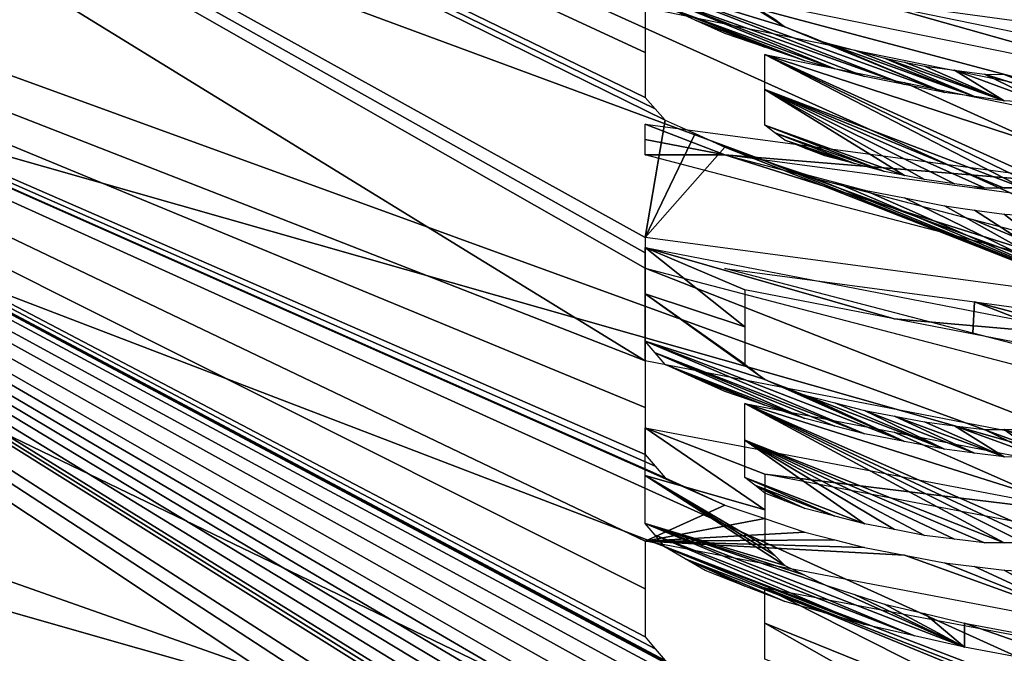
# Model space of a CAD drawing. Header units: millimetres. Extents: x -121 to 75, y -30 to 271.
# Tile 206 of 217: x 61.25 to 64.4, y 245.4 to 247.43. Entities that reach past the tile are written whole.
import ezdxf

# ---------------------------------------------------------------- set-up
doc = ezdxf.new("R2010")
doc.units = ezdxf.units.MM
doc.header["$LTSCALE"] = 65.185185
for name, color, linetype in [('397', 7, 'CONTINUOUS'), ('400', 7, 'CONTINUOUS'), ('499', 7, 'CONTINUOUS')]:
    doc.layers.add(name, color=color, linetype=linetype)

msp = doc.modelspace()

# ---------------------------------------------------------------- linework, layer by layer
at = {"layer": '397', "color": 251, "linetype": 'Continuous', "true_color": 0x4d4d4d}
for points in [[(56.8003, 251.581, 43.9619), (73.4445, 246.9416, 49.4758), (56.8427, 252.6555, 37.2326), (56.8003, 251.581, 43.9619)], [(73.4445, 248.031, -42.0424), (73.4445, 246.9416, -49.4759), (56.8427, 252.6555, -37.2326), (73.4445, 248.031, -42.0424)], [(56.8427, 252.6555, -37.2326), (73.4445, 246.9416, -49.4759), (66.25, 248.482, -50), (56.8427, 252.6555, -37.2326)], [(73.4445, 246.9416, 49.4758), (73.4445, 248.031, 42.0423), (56.8427, 252.6555, 37.2326), (73.4445, 246.9416, 49.4758)], [(56.7517, 250.3334, 51.0357), (73.4445, 245.6609, 57.3329), (56.8003, 251.581, 43.9619), (56.7517, 250.3334, 51.0357)], [(73.4445, 245.6609, 57.3329), (73.4445, 246.9416, 49.4758), (56.8003, 251.581, 43.9619), (73.4445, 245.6609, 57.3329)], [(56.6964, 248.8968, -58.5536), (56.7517, 250.3334, -51.0357), (63.25, 246.3357, -65.0625), (56.6964, 248.8968, -58.5536)], [(56.6964, 248.8968, 58.5536), (73.4445, 242.7992, 72.9141), (56.7517, 250.3334, 51.0357), (56.6964, 248.8968, 58.5536)], [(63.3138, 247.106, -61.0625), (56.7517, 250.3334, -51.0357), (63.2819, 247.1425, -60.9061), (63.3138, 247.106, -61.0625)], [(56.7517, 250.3334, -51.0357), (63.3138, 247.106, -61.0625), (63.25, 246.7303, -63.0625), (56.7517, 250.3334, -51.0357)], [(63.25, 246.6814, -63.3122), (56.7517, 250.3334, -51.0357), (63.25, 246.7303, -63.0625), (63.25, 246.6814, -63.3122)], [(63.25, 246.6322, -63.5625), (56.7517, 250.3334, -51.0357), (63.25, 246.6814, -63.3122), (63.25, 246.6322, -63.5625)], [(63.25, 246.3357, -65.0625), (56.7517, 250.3334, -51.0357), (63.25, 246.6322, -63.5625), (63.25, 246.3357, -65.0625)], [(63.25, 247.323, -59.9975), (56.7517, 250.3334, -51.0357), (63.25, 247.4652, -59.25), (63.25, 247.323, -59.9975)], [(63.25, 247.1789, -60.75), (56.7517, 250.3334, -51.0357), (63.25, 247.323, -59.9975), (63.25, 247.1789, -60.75)], [(63.2819, 247.1425, -60.9061), (56.7517, 250.3334, -51.0357), (63.25, 247.1789, -60.75), (63.2819, 247.1425, -60.9061)], [(73.4445, 242.7992, 72.9141), (73.4445, 244.2436, 65.3112), (56.7517, 250.3334, 51.0357), (73.4445, 242.7992, 72.9141)], [(73.4445, 244.2436, 65.3112), (73.4445, 245.6609, 57.3329), (56.7517, 250.3334, 51.0357), (73.4445, 244.2436, 65.3112)], [(56.6337, 247.249, -66.6292), (56.6964, 248.8968, -58.5536), (63.5702, 244.3162, -74.6126), (56.6337, 247.249, -66.6292)], [(56.6337, 247.249, 66.6292), (73.4445, 241.3103, 80.3527), (56.6964, 248.8968, 58.5536), (56.6337, 247.249, 66.6292)], [(63.25, 244.9353, -71.9375), (56.6964, 248.8968, -58.5536), (63.2819, 244.962, -71.7812), (63.25, 244.9353, -71.9375)], [(63.2819, 245.414, -69.5936), (56.6964, 248.8968, -58.5536), (63.25, 245.452, -69.4375), (63.2819, 245.414, -69.5936)], [(63.3138, 245.3759, -69.75), (56.6964, 248.8968, -58.5536), (63.2819, 245.414, -69.5936), (63.3138, 245.3759, -69.75)], [(63.3776, 245.3384, -69.8748), (56.6964, 248.8968, -58.5536), (63.3138, 245.3759, -69.75), (63.3776, 245.3384, -69.8748)], [(63.5702, 244.3162, -74.6126), (56.6964, 248.8968, -58.5536), (63.831, 244.2401, -74.7512), (63.5702, 244.3162, -74.6126)], [(56.6964, 248.8968, -58.5536), (63.4415, 245.3008, -70), (63.9521, 245.0001, -71), (56.6964, 248.8968, -58.5536)], [(63.4415, 245.3008, -70), (56.6964, 248.8968, -58.5536), (63.3776, 245.3384, -69.8748), (63.4415, 245.3008, -70)], [(56.6964, 248.8968, -58.5536), (63.25, 245.758, -67.9375), (63.25, 245.6059, -68.6846), (56.6964, 248.8968, -58.5536)], [(63.25, 246.1867, -65.8097), (56.6964, 248.8968, -58.5536), (63.25, 246.3357, -65.0625), (63.25, 246.1867, -65.8097)], [(63.831, 244.2401, -74.7512), (56.6964, 248.8968, -58.5536), (64.0614, 244.1587, -74.9401), (63.831, 244.2401, -74.7512)], [(63.25, 246.0357, -66.5625), (56.6964, 248.8968, -58.5536), (63.25, 246.1867, -65.8097), (63.25, 246.0357, -66.5625)], [(63.2819, 245.9983, -66.7186), (56.6964, 248.8968, -58.5536), (63.25, 246.0357, -66.5625), (63.2819, 245.9983, -66.7186)], [(63.25, 245.452, -69.4375), (56.6964, 248.8968, -58.5536), (63.25, 245.6059, -68.6846), (63.25, 245.452, -69.4375)], [(63.5691, 245.0194, -71.25), (56.6964, 248.8968, -58.5536), (63.6968, 245.0216, -71.125), (63.5691, 245.0194, -71.25)], [(63.4415, 245.017, -71.375), (56.6964, 248.8968, -58.5536), (63.5691, 245.0194, -71.25), (63.4415, 245.017, -71.375)], [(63.6968, 245.0216, -71.125), (56.6964, 248.8968, -58.5536), (63.8245, 245.0109, -71.0625), (63.6968, 245.0216, -71.125)], [(63.3777, 245.0028, -71.5), (56.6964, 248.8968, -58.5536), (63.4415, 245.017, -71.375), (63.3777, 245.0028, -71.5)], [(63.8245, 245.0109, -71.0625), (56.6964, 248.8968, -58.5536), (63.9521, 245.0001, -71), (63.8245, 245.0109, -71.0625)], [(63.3138, 244.7541, -72.75), (56.6964, 248.8968, -58.5536), (63.2819, 244.7926, -72.5936), (63.3138, 244.7541, -72.75)], [(56.6964, 248.8968, -58.5536), (63.3138, 244.9886, -71.625), (63.2819, 244.962, -71.7812), (56.6964, 248.8968, -58.5536)], [(63.3138, 244.9886, -71.625), (56.6964, 248.8968, -58.5536), (63.3777, 245.0028, -71.5), (63.3138, 244.9886, -71.625)], [(56.6964, 248.8968, -58.5536), (63.3138, 244.7541, -72.75), (64.0614, 244.1587, -74.9401), (56.6964, 248.8968, -58.5536)], [(63.2819, 244.7926, -72.5936), (56.6964, 248.8968, -58.5536), (63.25, 244.831, -72.4375), (63.2819, 244.7926, -72.5936)], [(63.25, 244.831, -72.4375), (56.6964, 248.8968, -58.5536), (63.25, 244.8833, -72.1872), (63.25, 244.831, -72.4375)], [(63.25, 244.8833, -72.1872), (56.6964, 248.8968, -58.5536), (63.25, 244.9353, -71.9375), (63.25, 244.8833, -72.1872)], [(63.3138, 245.9607, -66.875), (56.6964, 248.8968, -58.5536), (63.2819, 245.9983, -66.7186), (63.3138, 245.9607, -66.875)], [(63.4095, 245.9173, -66.9998), (56.6964, 248.8968, -58.5536), (63.3138, 245.9607, -66.875), (63.4095, 245.9173, -66.9998)], [(56.6964, 248.8968, -58.5536), (63.5053, 245.8738, -67.125), (63.25, 245.758, -67.9375), (56.6964, 248.8968, -58.5536)], [(63.5053, 245.8738, -67.125), (56.6964, 248.8968, -58.5536), (63.4095, 245.9173, -66.9998), (63.5053, 245.8738, -67.125)], [(73.4445, 241.3103, 80.3527), (73.4445, 242.7992, 72.9141), (56.6964, 248.8968, 58.5536), (73.4445, 241.3103, 80.3527)], [(63.25, 247.4652, -59.25), (63.25, 247.5598, -58.75), (64.7376, 247.1625, -59.25), (63.25, 247.4652, -59.25)], [(63.25, 247.5598, -58.75), (64.7374, 247.2559, -58.75), (64.7376, 247.1625, -59.25), (63.25, 247.5598, -58.75)], [(63.8883, 247.5, -58.375), (65.0675, 247.3384, -57.9381), (65.0612, 247.2589, -58.375), (63.8883, 247.5, -58.375)], [(64.5266, 247.0234, -60.2172), (63.633, 247.3166, -59.625), (64.0787, 247.2262, -59.625), (64.5266, 247.0234, -60.2172)], [(64.5266, 246.9105, -60.8125), (63.633, 247.3166, -59.625), (64.5266, 247.0234, -60.2172), (64.5266, 246.9105, -60.8125)], [(64.4947, 246.8991, -60.9062), (63.633, 247.3166, -59.625), (64.5266, 246.9105, -60.8125), (64.4947, 246.8991, -60.9062)], [(64.4628, 246.8876, -61), (63.633, 247.3166, -59.625), (64.4947, 246.8991, -60.9062), (64.4628, 246.8876, -61)], [(63.633, 247.204, -60.2172), (63.633, 247.3166, -59.625), (64.4628, 246.8876, -61), (63.633, 247.204, -60.2172)], [(56.5627, 245.3608, -75.3966), (56.6337, 247.249, -66.6292), (61.6004, 243.4903, -80.0396), (56.5627, 245.3608, -75.3966)], [(56.5627, 245.3608, 75.3966), (71.4646, 239.4875, 90.6511), (56.6337, 247.249, 66.6292), (56.5627, 245.3608, 75.3966)], [(63, 244.4424, -74.5), (56.6337, 247.249, -66.6292), (63.5702, 244.3162, -74.6126), (63, 244.4424, -74.5)], [(61.6291, 243.7371, -78.8913), (56.6337, 247.249, -66.6292), (61.957, 243.7833, -78.422), (61.6291, 243.7371, -78.8913)], [(61.957, 243.7833, -78.422), (56.6337, 247.249, -66.6292), (61.6, 244.2534, -76.5385), (61.957, 243.7833, -78.422)], [(61.5211, 244.3293, -76.2505), (56.6337, 247.249, -66.6292), (61.5006, 244.3964, -75.956), (61.5211, 244.3293, -76.2505)], [(61.9567, 244.5382, -74.9223), (56.6337, 247.249, -66.6292), (62.4351, 244.5198, -74.6104), (61.9567, 244.5382, -74.9223)], [(61.5006, 244.3964, -75.956), (56.6337, 247.249, -66.6292), (61.629, 244.4954, -75.3914), (61.5006, 244.3964, -75.956)], [(61.629, 244.4954, -75.3914), (56.6337, 247.249, -66.6292), (61.9567, 244.5382, -74.9223), (61.629, 244.4954, -75.3914)], [(56.6337, 247.249, -66.6292), (63, 244.4424, -74.5), (62.4351, 244.5198, -74.6104), (56.6337, 247.249, -66.6292)], [(61.6, 244.2534, -76.5385), (56.6337, 247.249, -66.6292), (61.5211, 244.3293, -76.2505), (61.6, 244.2534, -76.5385)], [(61.5212, 243.567, -79.7513), (56.6337, 247.249, -66.6292), (61.5006, 243.6352, -79.4564), (61.5212, 243.567, -79.7513)], [(61.5006, 243.6352, -79.4564), (56.6337, 247.249, -66.6292), (61.6291, 243.7371, -78.8913), (61.5006, 243.6352, -79.4564)], [(61.6004, 243.4903, -80.0396), (56.6337, 247.249, -66.6292), (61.5212, 243.567, -79.7513), (61.6004, 243.4903, -80.0396)], [(72.9396, 240.304, 85.6367), (73.4445, 241.3103, 80.3527), (56.6337, 247.249, 66.6292), (72.9396, 240.304, 85.6367)], [(71.4646, 239.4875, 90.6511), (72.9396, 240.304, 85.6367), (56.6337, 247.249, 66.6292), (71.4646, 239.4875, 90.6511)], [(64.5266, 247.1351, -59.625), (64.5266, 247.0234, -60.2172), (64.0787, 247.2262, -59.625), (64.5266, 247.1351, -59.625)], [(64.3351, 246.8895, -61.125), (63.633, 247.204, -60.2172), (64.3989, 246.8886, -61.0625), (64.3351, 246.8895, -61.125)], [(64.3989, 246.8886, -61.0625), (63.633, 247.204, -60.2172), (64.4628, 246.8876, -61), (64.3989, 246.8886, -61.0625)], [(64.2394, 246.9027, -61.1563), (63.633, 247.204, -60.2172), (64.3351, 246.8895, -61.125), (64.2394, 246.9027, -61.1563)], [(64.1436, 246.916, -61.1875), (63.633, 247.204, -60.2172), (64.2394, 246.9027, -61.1563), (64.1436, 246.916, -61.1875)], [(64.0798, 246.9288, -61.1875), (63.633, 247.204, -60.2172), (64.1436, 246.916, -61.1875), (64.0798, 246.9288, -61.1875)], [(63.633, 247.0902, -60.8125), (63.633, 247.204, -60.2172), (64.0798, 246.9288, -61.1875), (63.633, 247.0902, -60.8125)], [(63.3138, 247.106, -61.0625), (63.4094, 247.0629, -61.1873), (63.25, 246.7303, -63.0625), (63.3138, 247.106, -61.0625)], [(63.6649, 247.0659, -60.9062), (63.633, 247.0902, -60.8125), (64.016, 246.9416, -61.1875), (63.6649, 247.0659, -60.9062)], [(64.016, 246.9416, -61.1875), (63.633, 247.0902, -60.8125), (64.0798, 246.9288, -61.1875), (64.016, 246.9416, -61.1875)], [(63.6968, 247.0415, -61), (63.6649, 247.0659, -60.9062), (63.9201, 246.9668, -61.1562), (63.6968, 247.0415, -61)], [(63.9201, 246.9668, -61.1562), (63.6649, 247.0659, -60.9062), (64.016, 246.9416, -61.1875), (63.9201, 246.9668, -61.1562)], [(63.4094, 247.0629, -61.1873), (63.5053, 247.0197, -61.3125), (63.25, 246.7303, -63.0625), (63.4094, 247.0629, -61.1873)], [(63.7606, 247.0167, -61.0625), (63.6968, 247.0415, -61), (63.9201, 246.9668, -61.1562), (63.7606, 247.0167, -61.0625)], [(63.25, 246.7303, -63.0625), (63.5053, 247.0197, -61.3125), (64.7476, 246.5309, -62.5633), (63.25, 246.7303, -63.0625)], [(63.5053, 247.0197, -61.3125), (63.6328, 246.9762, -61.4061), (64.7476, 246.5309, -62.5633), (63.5053, 247.0197, -61.3125)], [(63.8245, 246.9919, -61.125), (63.7606, 247.0167, -61.0625), (63.9201, 246.9668, -61.1562), (63.8245, 246.9919, -61.125)], [(63.6328, 246.9762, -61.4061), (63.7606, 246.9326, -61.5), (64.7476, 246.5309, -62.5633), (63.6328, 246.9762, -61.4061)], [(63.7606, 246.9326, -61.5), (63.8563, 246.9075, -61.5312), (64.7476, 246.5309, -62.5633), (63.7606, 246.9326, -61.5)], [(63.8563, 246.9075, -61.5312), (63.9521, 246.8824, -61.5625), (64.7476, 246.5309, -62.5633), (63.8563, 246.9075, -61.5312)], [(63.9521, 246.8824, -61.5625), (64.0797, 246.8569, -61.5625), (64.7476, 246.5309, -62.5633), (63.9521, 246.8824, -61.5625)], [(64.0797, 246.8569, -61.5625), (64.2074, 246.8313, -61.5625), (64.7476, 246.5309, -62.5633), (64.0797, 246.8569, -61.5625)], [(64.2074, 246.8313, -61.5625), (64.3032, 246.8181, -61.5313), (64.7476, 246.5309, -62.5633), (64.2074, 246.8313, -61.5625)], [(64.3032, 246.8181, -61.5313), (64.3989, 246.8049, -61.5), (64.7476, 246.5309, -62.5633), (64.3032, 246.8181, -61.5313)], [(64.3989, 246.8049, -61.5), (64.5266, 246.7972, -61.4062), (64.7476, 246.5309, -62.5633), (64.3989, 246.8049, -61.5)], [(64.7281, 246.2455, -64.0552), (64.7397, 246.046, -65.0625), (63.25, 246.6322, -63.5625), (64.7281, 246.2455, -64.0552)], [(64.7397, 246.046, -65.0625), (63.25, 246.3357, -65.0625), (63.25, 246.6322, -63.5625), (64.7397, 246.046, -65.0625)], [(63.5053, 246.6312, -63.3125), (64.3041, 246.5245, -63.0518), (64.2986, 246.4245, -63.5714), (63.5053, 246.6312, -63.3125)], [(64.3041, 246.5245, -63.0518), (65.1042, 246.2142, -63.8344), (64.2986, 246.4245, -63.5714), (64.3041, 246.5245, -63.0518)], [(65.1042, 246.416, -62.7906), (65.0456, 246.3275, -63.3095), (64.3041, 246.5245, -63.0518), (65.1042, 246.416, -62.7906)], [(65.0456, 246.3275, -63.3095), (65.1042, 246.2142, -63.8344), (64.3041, 246.5245, -63.0518), (65.0456, 246.3275, -63.3095)], [(63.5691, 246.1994, -65.4375), (64.0468, 246.1069, -65.4375), (64.5266, 245.8965, -66.0296), (63.5691, 246.1994, -65.4375)], [(63.5691, 246.0814, -66.0295), (63.5691, 246.1994, -65.4375), (64.3989, 245.7529, -66.875), (63.5691, 246.0814, -66.0295)], [(64.3989, 245.7529, -66.875), (63.5691, 246.1994, -65.4375), (64.4628, 245.7531, -66.8125), (64.3989, 245.7529, -66.875)], [(64.4628, 245.7531, -66.8125), (63.5691, 246.1994, -65.4375), (64.4947, 245.7656, -66.7187), (64.4628, 245.7531, -66.8125)], [(64.4947, 245.7656, -66.7187), (63.5691, 246.1994, -65.4375), (64.5266, 245.7781, -66.625), (64.4947, 245.7656, -66.7187)], [(64.5266, 245.7781, -66.625), (63.5691, 246.1994, -65.4375), (64.5266, 245.8965, -66.0296), (64.5266, 245.7781, -66.625)], [(64.0468, 246.1069, -65.4375), (64.5266, 246.0137, -65.4375), (64.5266, 245.8965, -66.0296), (64.0468, 246.1069, -65.4375)], [(64.3351, 245.7526, -66.9375), (63.5691, 246.0814, -66.0295), (64.3989, 245.7529, -66.875), (64.3351, 245.7526, -66.9375)], [(64.2394, 245.7648, -66.9688), (63.5691, 246.0814, -66.0295), (64.3351, 245.7526, -66.9375), (64.2394, 245.7648, -66.9688)], [(64.1436, 245.7769, -67), (63.5691, 246.0814, -66.0295), (64.2394, 245.7648, -66.9688), (64.1436, 245.7769, -67)], [(64.0478, 245.7953, -67), (63.5691, 246.0814, -66.0295), (64.1436, 245.7769, -67), (64.0478, 245.7953, -67)], [(63.9521, 245.8136, -67), (63.5691, 246.0814, -66.0295), (64.0478, 245.7953, -67), (63.9521, 245.8136, -67)], [(63.5691, 245.9621, -66.625), (63.5691, 246.0814, -66.0295), (63.9521, 245.8136, -67), (63.5691, 245.9621, -66.625)], [(63.8563, 245.8382, -66.9687), (63.5691, 245.9621, -66.625), (63.9521, 245.8136, -67), (63.8563, 245.8382, -66.9687)], [(63.601, 245.9372, -66.7187), (63.5691, 245.9621, -66.625), (63.8563, 245.8382, -66.9687), (63.601, 245.9372, -66.7187)], [(63.7606, 245.8628, -66.9375), (63.601, 245.9372, -66.7187), (63.8563, 245.8382, -66.9687), (63.7606, 245.8628, -66.9375)], [(63.6968, 245.8876, -66.875), (63.601, 245.9372, -66.7187), (63.7606, 245.8628, -66.9375), (63.6968, 245.8876, -66.875)], [(63.633, 245.9123, -66.8125), (63.601, 245.9372, -66.7187), (63.6968, 245.8876, -66.875), (63.633, 245.9123, -66.8125)], [(63.5053, 245.8738, -67.125), (63.6328, 245.8306, -67.2186), (63.25, 245.758, -67.9375), (63.5053, 245.8738, -67.125)], [(63.6328, 245.8306, -67.2186), (63.7606, 245.7874, -67.3125), (63.25, 245.758, -67.9375), (63.6328, 245.8306, -67.2186)], [(63.7606, 245.7874, -67.3125), (63.8563, 245.7628, -67.3437), (63.25, 245.758, -67.9375), (63.7606, 245.7874, -67.3125)], [(63.8563, 245.7628, -67.3437), (63.9521, 245.7383, -67.375), (63.25, 245.758, -67.9375), (63.8563, 245.7628, -67.3437)], [(63.25, 245.758, -67.9375), (64.0797, 245.7139, -67.375), (64.7406, 245.4745, -67.9375), (63.25, 245.758, -67.9375)], [(63.9521, 245.7383, -67.375), (64.0797, 245.7139, -67.375), (63.25, 245.758, -67.9375), (63.9521, 245.7383, -67.375)], [(64.0797, 245.7139, -67.375), (64.2074, 245.6895, -67.375), (64.7406, 245.4745, -67.9375), (64.0797, 245.7139, -67.375)], [(64.2074, 245.6895, -67.375), (64.3032, 245.6774, -67.3438), (64.7406, 245.4745, -67.9375), (64.2074, 245.6895, -67.375)], [(64.3032, 245.6774, -67.3438), (64.3989, 245.6653, -67.3125), (64.7406, 245.4745, -67.9375), (64.3032, 245.6774, -67.3438)], [(64.3989, 245.6653, -67.3125), (64.5266, 245.6596, -67.2187), (64.7406, 245.4745, -67.9375), (64.3989, 245.6653, -67.3125)], [(65.3564, 244.9349, -70.0313), (63.633, 245.6095, -68.3125), (64.7448, 245.3983, -68.3125), (65.3564, 244.9349, -70.0313)], [(65.2287, 244.9527, -70.0625), (63.633, 245.6095, -68.3125), (65.3564, 244.9349, -70.0313), (65.2287, 244.9527, -70.0625)], [(64.7491, 245.0432, -70.0625), (63.633, 245.6095, -68.3125), (65.2287, 244.9527, -70.0625), (64.7491, 245.0432, -70.0625)], [(63.633, 245.4954, -68.8734), (63.633, 245.6095, -68.3125), (64.7491, 245.0432, -70.0625), (63.633, 245.4954, -68.8734)], [(64.2713, 245.1329, -70.0625), (63.633, 245.4954, -68.8734), (64.7491, 245.0432, -70.0625), (64.2713, 245.1329, -70.0625)], [(63.633, 245.3803, -69.4375), (63.633, 245.4954, -68.8734), (64.2713, 245.1329, -70.0625), (63.633, 245.3803, -69.4375)]]:
    msp.add_3dface(points, dxfattribs=at)
at = {"layer": '400', "color": 251, "linetype": 'Continuous', "true_color": 0x4d4d4d}
for points in [[(56.8271, 251.5079, 30.7327), (56.856, 252.2615, 24.4441), (71.5774, 247.3733, 34.6293), (56.8271, 251.5079, 30.7327)], [(56.856, 252.2615, -24.4441), (56.8271, 251.5079, -30.7327), (71.5774, 247.3732, -34.6295), (56.856, 252.2615, -24.4441)], [(71.576, 248.1444, -27.6568), (56.856, 252.2615, -24.4441), (71.5774, 247.3732, -34.6295), (71.576, 248.1444, -27.6568)], [(71.5774, 247.3733, 34.6293), (56.856, 252.2615, 24.4441), (71.576, 248.1445, 27.6567), (71.5774, 247.3733, 34.6293)], [(56.7924, 250.5964, 37.2018), (56.8271, 251.5079, 30.7327), (71.5791, 246.4419, 41.765), (56.7924, 250.5964, 37.2018)], [(56.8271, 251.5079, -30.7327), (56.7924, 250.5964, -37.2018), (71.5791, 246.4419, -41.7652), (56.8271, 251.5079, -30.7327)], [(71.5791, 246.4419, 41.765), (56.8271, 251.5079, 30.7327), (71.5774, 247.3733, 34.6293), (71.5791, 246.4419, 41.765)], [(71.5774, 247.3732, -34.6295), (56.8271, 251.5079, -30.7327), (71.5791, 246.4419, -41.7652), (71.5774, 247.3732, -34.6295)], [(56.7518, 249.5218, 43.9284), (56.7924, 250.5964, 37.2018), (71.5808, 245.338, 49.1898), (56.7518, 249.5218, 43.9284)], [(56.7924, 250.5964, -37.2018), (56.7518, 249.5218, -43.9284), (71.5808, 245.338, -49.19), (56.7924, 250.5964, -37.2018)], [(71.5808, 245.338, 49.1898), (56.7924, 250.5964, 37.2018), (71.5791, 246.4419, 41.765), (71.5808, 245.338, 49.1898)], [(71.5791, 246.4419, -41.7652), (56.7924, 250.5964, -37.2018), (71.5808, 245.338, -49.19), (71.5791, 246.4419, -41.7652)], [(56.705, 248.2741, 51.0003), (56.7518, 249.5218, 43.9284), (71.5827, 244.0363, 57.068), (56.705, 248.2741, 51.0003)], [(56.7518, 249.5218, -43.9284), (56.705, 248.2741, -51.0003), (71.5827, 244.0363, -57.0682), (56.7518, 249.5218, -43.9284)], [(71.5827, 244.0363, 57.068), (56.7518, 249.5218, 43.9284), (71.5808, 245.338, 49.1898), (71.5827, 244.0363, 57.068)], [(71.5808, 245.338, -49.19), (56.7518, 249.5218, -43.9284), (71.5827, 244.0363, -57.0682), (71.5808, 245.338, -49.19)], [(56.6517, 246.8372, 58.5172), (56.705, 248.2741, 51.0003), (71.5864, 241.0894, 72.9025), (56.6517, 246.8372, 58.5172)], [(56.705, 248.2741, -51.0003), (56.6517, 246.8372, -58.5172), (71.5846, 242.5699, -65.2118), (56.705, 248.2741, -51.0003)], [(71.5846, 242.5699, 65.2117), (56.705, 248.2741, 51.0003), (71.5827, 244.0363, 57.068), (71.5846, 242.5699, 65.2117)], [(71.5864, 241.0894, 72.9025), (56.705, 248.2741, 51.0003), (71.5846, 242.5699, 65.2117), (71.5864, 241.0894, 72.9025)], [(71.5827, 244.0363, -57.0682), (56.705, 248.2741, -51.0003), (71.5846, 242.5699, -65.2118), (71.5827, 244.0363, -57.0682)], [(56.5909, 245.189, 66.5927), (56.6517, 246.8372, 58.5172), (71.5879, 239.5866, 80.3195), (56.5909, 245.189, 66.5927)], [(56.6517, 246.8372, -58.5172), (56.5909, 245.189, -66.5927), (71.5879, 239.5866, -80.3195), (56.6517, 246.8372, -58.5172)], [(71.5879, 239.5866, 80.3195), (56.6517, 246.8372, 58.5172), (71.5864, 241.0894, 72.9025), (71.5879, 239.5866, 80.3195)], [(71.5864, 241.0894, -72.9024), (56.6517, 246.8372, -58.5172), (71.5879, 239.5866, -80.3195), (71.5864, 241.0894, -72.9024)], [(71.5846, 242.5699, -65.2118), (56.6517, 246.8372, -58.5172), (71.5864, 241.0894, -72.9024), (71.5846, 242.5699, -65.2118)]]:
    msp.add_3dface(points, dxfattribs=at)
at = {"layer": '499', "color": 251, "linetype": 'Continuous', "true_color": 0x4d4d4d}
for points in [[(63.6968, 247.4047, -61), (63.25, 247.6862, -59.9975), (63.6649, 247.4291, -60.9062), (63.6968, 247.4047, -61)], [(63.25, 247.5421, -60.75), (63.25, 247.6862, -59.9975), (63.6968, 247.4047, -61), (63.25, 247.5421, -60.75)], [(64.2074, 247.1945, -61.5625), (63.25, 247.5421, -60.75), (63.6968, 247.4047, -61), (64.2074, 247.1945, -61.5625)], [(64.0797, 247.2201, -61.5625), (63.25, 247.5421, -60.75), (64.2074, 247.1945, -61.5625), (64.0797, 247.2201, -61.5625)], [(63.2819, 247.5057, -60.9061), (63.25, 247.5421, -60.75), (64.0797, 247.2201, -61.5625), (63.2819, 247.5057, -60.9061)], [(63.9521, 247.2456, -61.5625), (63.2819, 247.5057, -60.9061), (64.0797, 247.2201, -61.5625), (63.9521, 247.2456, -61.5625)], [(63.8563, 247.2707, -61.5312), (63.2819, 247.5057, -60.9061), (63.9521, 247.2456, -61.5625), (63.8563, 247.2707, -61.5312)], [(63.3138, 247.4693, -61.0625), (63.2819, 247.5057, -60.9061), (63.8563, 247.2707, -61.5312), (63.3138, 247.4693, -61.0625)], [(63.7606, 247.2958, -61.5), (63.3138, 247.4693, -61.0625), (63.8563, 247.2707, -61.5312), (63.7606, 247.2958, -61.5)], [(63.4094, 247.4261, -61.1873), (63.3138, 247.4693, -61.0625), (63.7606, 247.2958, -61.5), (63.4094, 247.4261, -61.1873)], [(63.6328, 247.3394, -61.4061), (63.4094, 247.4261, -61.1873), (63.7606, 247.2958, -61.5), (63.6328, 247.3394, -61.4061)], [(63.5053, 247.3829, -61.3125), (63.4094, 247.4261, -61.1873), (63.6328, 247.3394, -61.4061), (63.5053, 247.3829, -61.3125)], [(63.7606, 247.3799, -61.0625), (64.2074, 247.1945, -61.5625), (63.6968, 247.4047, -61), (63.7606, 247.3799, -61.0625)], [(63.8245, 247.3551, -61.125), (64.2074, 247.1945, -61.5625), (63.7606, 247.3799, -61.0625), (63.8245, 247.3551, -61.125)], [(63.9201, 247.33, -61.1562), (64.3032, 247.1813, -61.5313), (63.8245, 247.3551, -61.125), (63.9201, 247.33, -61.1562)], [(64.3032, 247.1813, -61.5313), (64.2074, 247.1945, -61.5625), (63.8245, 247.3551, -61.125), (64.3032, 247.1813, -61.5313)], [(64.016, 247.3048, -61.1875), (64.3032, 247.1813, -61.5313), (63.9201, 247.33, -61.1562), (64.016, 247.3048, -61.1875)], [(64.3989, 247.1681, -61.5), (64.3032, 247.1813, -61.5313), (64.016, 247.3048, -61.1875), (64.3989, 247.1681, -61.5)], [(64.0798, 247.292, -61.1875), (64.3989, 247.1681, -61.5), (64.016, 247.3048, -61.1875), (64.0798, 247.292, -61.1875)], [(64.1436, 247.2792, -61.1875), (64.3989, 247.1681, -61.5), (64.0798, 247.292, -61.1875), (64.1436, 247.2792, -61.1875)], [(64.2394, 247.2659, -61.1563), (64.3989, 247.1681, -61.5), (64.1436, 247.2792, -61.1875), (64.2394, 247.2659, -61.1563)], [(64.5266, 247.1604, -61.4062), (64.3989, 247.1681, -61.5), (64.2394, 247.2659, -61.1563), (64.5266, 247.1604, -61.4062)], [(64.3351, 247.2527, -61.125), (64.5266, 247.1604, -61.4062), (64.2394, 247.2659, -61.1563), (64.3351, 247.2527, -61.125)], [(64.3989, 247.2518, -61.0625), (64.6543, 247.1527, -61.3125), (64.3351, 247.2527, -61.125), (64.3989, 247.2518, -61.0625)], [(64.6543, 247.1527, -61.3125), (64.5266, 247.1604, -61.4062), (64.3351, 247.2527, -61.125), (64.6543, 247.1527, -61.3125)], [(63.25, 247.0935, -63.0625), (63.5053, 246.9945, -63.3125), (63.25, 247.0446, -63.3122), (63.25, 247.0935, -63.0625)], [(63.25, 247.0935, -63.0625), (64.7476, 246.8941, -62.5633), (63.5053, 246.9945, -63.3125), (63.25, 247.0935, -63.0625)], [(63.25, 246.9954, -63.5625), (63.25, 247.0446, -63.3122), (63.5053, 246.9945, -63.3125), (63.25, 246.9954, -63.5625)], [(64.7281, 246.6087, -64.0552), (63.25, 246.9954, -63.5625), (63.5053, 246.9945, -63.3125), (64.7281, 246.6087, -64.0552)], [(63.5053, 246.9945, -63.3125), (64.7476, 246.8941, -62.5633), (64.3041, 246.8878, -63.0518), (63.5053, 246.9945, -63.3125)], [(64.2986, 246.7877, -63.5714), (64.7281, 246.6087, -64.0552), (63.5053, 246.9945, -63.3125), (64.2986, 246.7877, -63.5714)], [(64.3041, 246.8878, -63.0518), (64.7476, 246.8941, -62.5633), (65.1042, 246.7792, -62.7906), (64.3041, 246.8878, -63.0518)], [(65.1042, 246.5774, -63.8344), (64.7281, 246.6087, -64.0552), (64.2986, 246.7877, -63.5714), (65.1042, 246.5774, -63.8344)], [(63.5691, 246.5626, -65.4375), (63.25, 246.6989, -65.0625), (64.0468, 246.4701, -65.4375), (63.5691, 246.5626, -65.4375)], [(63.5691, 246.4446, -66.0295), (63.25, 246.6989, -65.0625), (63.5691, 246.5626, -65.4375), (63.5691, 246.4446, -66.0295)], [(63.25, 246.5499, -65.8097), (63.25, 246.6989, -65.0625), (63.5691, 246.4446, -66.0295), (63.25, 246.5499, -65.8097)], [(63.25, 246.6989, -65.0625), (64.7397, 246.4092, -65.0625), (64.0468, 246.4701, -65.4375), (63.25, 246.6989, -65.0625)], [(63.5691, 246.3254, -66.625), (63.25, 246.5499, -65.8097), (63.5691, 246.4446, -66.0295), (63.5691, 246.3254, -66.625)], [(63.601, 246.3005, -66.7187), (63.25, 246.5499, -65.8097), (63.5691, 246.3254, -66.625), (63.601, 246.3005, -66.7187)], [(63.633, 246.2755, -66.8125), (63.25, 246.5499, -65.8097), (63.601, 246.3005, -66.7187), (63.633, 246.2755, -66.8125)], [(63.25, 246.3989, -66.5625), (63.25, 246.5499, -65.8097), (63.633, 246.2755, -66.8125), (63.25, 246.3989, -66.5625)], [(64.7397, 246.4092, -65.0625), (64.5266, 246.3769, -65.4375), (64.0468, 246.4701, -65.4375), (64.7397, 246.4092, -65.0625)], [(64.0797, 246.0771, -67.375), (63.25, 246.3989, -66.5625), (63.633, 246.2755, -66.8125), (64.0797, 246.0771, -67.375)], [(63.9521, 246.1015, -67.375), (63.25, 246.3989, -66.5625), (64.0797, 246.0771, -67.375), (63.9521, 246.1015, -67.375)], [(63.2819, 246.3615, -66.7186), (63.25, 246.3989, -66.5625), (63.9521, 246.1015, -67.375), (63.2819, 246.3615, -66.7186)], [(63.8563, 246.1261, -67.3437), (63.2819, 246.3615, -66.7186), (63.9521, 246.1015, -67.375), (63.8563, 246.1261, -67.3437)], [(63.7606, 246.1506, -67.3125), (63.2819, 246.3615, -66.7186), (63.8563, 246.1261, -67.3437), (63.7606, 246.1506, -67.3125)], [(63.3138, 246.3239, -66.875), (63.2819, 246.3615, -66.7186), (63.7606, 246.1506, -67.3125), (63.3138, 246.3239, -66.875)], [(63.6328, 246.1939, -67.2186), (63.3138, 246.3239, -66.875), (63.7606, 246.1506, -67.3125), (63.6328, 246.1939, -67.2186)], [(63.4095, 246.2805, -66.9998), (63.3138, 246.3239, -66.875), (63.6328, 246.1939, -67.2186), (63.4095, 246.2805, -66.9998)], [(63.5053, 246.237, -67.125), (63.4095, 246.2805, -66.9998), (63.6328, 246.1939, -67.2186), (63.5053, 246.237, -67.125)], [(63.6968, 246.2508, -66.875), (64.0797, 246.0771, -67.375), (63.633, 246.2755, -66.8125), (63.6968, 246.2508, -66.875)], [(63.7606, 246.226, -66.9375), (64.0797, 246.0771, -67.375), (63.6968, 246.2508, -66.875), (63.7606, 246.226, -66.9375)], [(63.8563, 246.2014, -66.9687), (64.2074, 246.0527, -67.375), (63.7606, 246.226, -66.9375), (63.8563, 246.2014, -66.9687)], [(64.2074, 246.0527, -67.375), (64.0797, 246.0771, -67.375), (63.7606, 246.226, -66.9375), (64.2074, 246.0527, -67.375)], [(63.9521, 246.1768, -67), (64.2074, 246.0527, -67.375), (63.8563, 246.2014, -66.9687), (63.9521, 246.1768, -67)], [(64.0478, 246.1585, -67), (64.3032, 246.0406, -67.3438), (63.9521, 246.1768, -67), (64.0478, 246.1585, -67)], [(64.3032, 246.0406, -67.3438), (64.2074, 246.0527, -67.375), (63.9521, 246.1768, -67), (64.3032, 246.0406, -67.3438)], [(64.3989, 246.0285, -67.3125), (64.3032, 246.0406, -67.3438), (64.0478, 246.1585, -67), (64.3989, 246.0285, -67.3125)], [(64.1436, 246.1401, -67), (64.3989, 246.0285, -67.3125), (64.0478, 246.1585, -67), (64.1436, 246.1401, -67)], [(63.25, 246.1212, -67.9375), (63.633, 245.9727, -68.3125), (63.633, 245.8587, -68.8734), (63.25, 246.1212, -67.9375)], [(63.25, 246.1212, -67.9375), (64.7406, 245.8377, -67.9375), (63.633, 245.9727, -68.3125), (63.25, 246.1212, -67.9375)], [(63.25, 245.9691, -68.6846), (63.25, 246.1212, -67.9375), (63.633, 245.8587, -68.8734), (63.25, 245.9691, -68.6846)], [(64.2394, 246.128, -66.9688), (64.3989, 246.0285, -67.3125), (64.1436, 246.1401, -67), (64.2394, 246.128, -66.9688)], [(64.5266, 246.0228, -67.2187), (64.3989, 246.0285, -67.3125), (64.2394, 246.128, -66.9688), (64.5266, 246.0228, -67.2187)], [(64.3351, 246.1158, -66.9375), (64.5266, 246.0228, -67.2187), (64.2394, 246.128, -66.9688), (64.3351, 246.1158, -66.9375)], [(64.3989, 246.1161, -66.875), (64.5266, 246.0228, -67.2187), (64.3351, 246.1158, -66.9375), (64.3989, 246.1161, -66.875)], [(64.4628, 246.1163, -66.8125), (64.6543, 246.017, -67.125), (64.3989, 246.1161, -66.875), (64.4628, 246.1163, -66.8125)], [(64.6543, 246.017, -67.125), (64.5266, 246.0228, -67.2187), (64.3989, 246.1161, -66.875), (64.6543, 246.017, -67.125)], [(63.633, 245.7435, -69.4375), (63.25, 245.9691, -68.6846), (63.633, 245.8587, -68.8734), (63.633, 245.7435, -69.4375)], [(63.6649, 245.712, -69.5624), (63.25, 245.9691, -68.6846), (63.633, 245.7435, -69.4375), (63.6649, 245.712, -69.5624)], [(63.6968, 245.6804, -69.6875), (63.25, 245.9691, -68.6846), (63.6649, 245.712, -69.5624), (63.6968, 245.6804, -69.6875)], [(63.25, 245.8152, -69.4375), (63.25, 245.9691, -68.6846), (63.6968, 245.6804, -69.6875), (63.25, 245.8152, -69.4375)], [(63.633, 245.9727, -68.3125), (64.7406, 245.8377, -67.9375), (64.7448, 245.7615, -68.3125), (63.633, 245.9727, -68.3125)], [(63.7606, 245.6493, -69.7812), (63.25, 245.8152, -69.4375), (63.6968, 245.6804, -69.6875), (63.7606, 245.6493, -69.7812)], [(63.8245, 245.6182, -69.875), (63.25, 245.8152, -69.4375), (63.7606, 245.6493, -69.7812), (63.8245, 245.6182, -69.875)], [(64.2713, 245.4194, -70.4375), (63.25, 245.8152, -69.4375), (63.8245, 245.6182, -69.875), (64.2713, 245.4194, -70.4375)], [(64.1115, 245.4557, -70.4062), (63.25, 245.8152, -69.4375), (64.2713, 245.4194, -70.4375), (64.1115, 245.4557, -70.4062)], [(63.2819, 245.7772, -69.5936), (63.25, 245.8152, -69.4375), (64.1115, 245.4557, -70.4062), (63.2819, 245.7772, -69.5936)], [(63.3138, 245.7391, -69.75), (63.2819, 245.7772, -69.5936), (63.9521, 245.4918, -70.375), (63.3138, 245.7391, -69.75)], [(63.9521, 245.4918, -70.375), (63.2819, 245.7772, -69.5936), (64.1115, 245.4557, -70.4062), (63.9521, 245.4918, -70.375)], [(63.8243, 245.5285, -70.3124), (63.3138, 245.7391, -69.75), (63.9521, 245.4918, -70.375), (63.8243, 245.5285, -70.3124)], [(63.3776, 245.7016, -69.8748), (63.3138, 245.7391, -69.75), (63.8243, 245.5285, -70.3124), (63.3776, 245.7016, -69.8748)], [(63.6968, 245.5651, -70.25), (63.3776, 245.7016, -69.8748), (63.8243, 245.5285, -70.3124), (63.6968, 245.5651, -70.25)], [(63.569, 245.6146, -70.1248), (63.3776, 245.7016, -69.8748), (63.6968, 245.5651, -70.25), (63.569, 245.6146, -70.1248)], [(63.4415, 245.664, -70), (63.3776, 245.7016, -69.8748), (63.569, 245.6146, -70.1248), (63.4415, 245.664, -70)], [(63.9201, 245.5875, -69.9374), (64.2713, 245.4194, -70.4375), (63.8245, 245.6182, -69.875), (63.9201, 245.5875, -69.9374)], [(64.016, 245.5568, -70), (64.2713, 245.4194, -70.4375), (63.9201, 245.5875, -69.9374), (64.016, 245.5568, -70)], [(64.1435, 245.5265, -70.0312), (64.2713, 245.4194, -70.4375), (64.016, 245.5568, -70), (64.1435, 245.5265, -70.0312)], [(64.2713, 245.4961, -70.0625), (64.2713, 245.4194, -70.4375), (64.1435, 245.5265, -70.0312), (64.2713, 245.4961, -70.0625)], [(64.7491, 245.4064, -70.0625), (64.7491, 245.3299, -70.4375), (64.2713, 245.4961, -70.0625), (64.7491, 245.4064, -70.0625)], [(64.7491, 245.3299, -70.4375), (64.2713, 245.4194, -70.4375), (64.2713, 245.4961, -70.0625), (64.7491, 245.3299, -70.4375)]]:
    msp.add_3dface(points, dxfattribs=at)

doc.saveas('drawing.dxf')
